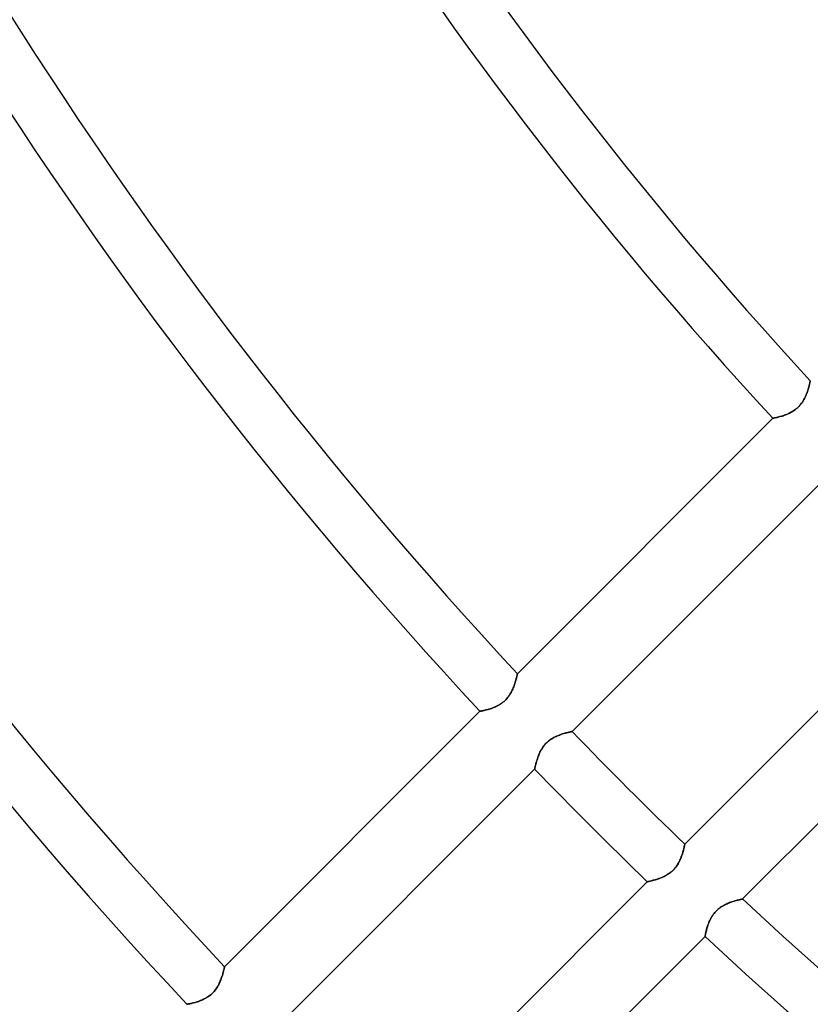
# Model space of a CAD drawing. Header units: millimetres. Extents: x -243 to 243, y -242 to 242.
# Tile 10 of 77: x -127 to -100, y -113 to -80. Entities that reach past the tile are written whole.
import ezdxf

# ---------------------------------------------------------------- set-up
doc = ezdxf.new("R2010")
doc.units = ezdxf.units.MM
doc.layers.add('MAIN-1', color=7, linetype='Continuous')

msp = doc.modelspace()

# ---------------------------------------------------------------- linework, layer by layer
at = {"layer": 'MAIN-1'}
for p, q in [((-100.08, -92.605), (-100.088, -92.635)), ((-100.088, -92.637), (-100.08, -92.607)), ((-100.073, -92.577), (-100.08, -92.605)), ((-100.08, -92.607), (-100.073, -92.579)), ((-100.067, -92.552), (-100.073, -92.577)), ((-100.073, -92.579), (-100.067, -92.553)), ((-100.061, -92.529), (-100.067, -92.552)), ((-100.067, -92.553), (-100.062, -92.53)), ((-100.062, -92.53), (-100.057, -92.509)), ((-100.057, -92.508), (-100.061, -92.529)), ((-100.053, -92.49), (-100.057, -92.508)), ((-100.057, -92.509), (-100.053, -92.491)), ((-100.049, -92.476), (-100.053, -92.49)), ((-100.053, -92.491), (-100.049, -92.476)), ((-100.047, -92.464), (-100.049, -92.476)), ((-100.049, -92.476), (-100.047, -92.465)), ((-100.045, -92.456), (-100.047, -92.464)), ((-100.047, -92.465), (-100.045, -92.456)), ((-100.044, -92.451), (-100.045, -92.456)), ((-100.045, -92.456), (-100.044, -92.451)), ((-100.044, -92.449), (-100.044, -92.451)), ((-100.044, -92.451), (-100.044, -92.449)), ((-100.202, -92.969), (-100.185, -92.929)), ((-100.184, -92.925), (-100.201, -92.965)), ((-100.185, -92.929), (-100.17, -92.89)), ((-100.168, -92.886), (-100.184, -92.925)), ((-100.17, -92.89), (-100.155, -92.851)), ((-100.154, -92.847), (-100.168, -92.886)), ((-100.155, -92.851), (-100.141, -92.812)), ((-100.14, -92.809), (-100.154, -92.847)), ((-100.141, -92.812), (-100.129, -92.775)), ((-100.128, -92.772), (-100.14, -92.809)), ((-100.129, -92.775), (-100.117, -92.738)), ((-100.117, -92.736), (-100.128, -92.772)), ((-100.106, -92.701), (-100.117, -92.736)), ((-100.117, -92.738), (-100.107, -92.703)), ((-100.107, -92.703), (-100.097, -92.669)), ((-100.097, -92.667), (-100.106, -92.701)), ((-100.088, -92.635), (-100.097, -92.667)), ((-100.097, -92.669), (-100.088, -92.637)), ((-100.396, -93.281), (-100.365, -93.244)), ((-100.364, -93.243), (-100.395, -93.28)), ((-100.365, -93.244), (-100.337, -93.206)), ((-100.335, -93.204), (-100.364, -93.243)), ((-100.337, -93.206), (-100.31, -93.168)), ((-100.308, -93.165), (-100.335, -93.204)), ((-100.31, -93.168), (-100.285, -93.128)), ((-100.283, -93.125), (-100.308, -93.165)), ((-100.285, -93.128), (-100.262, -93.089)), ((-100.26, -93.085), (-100.283, -93.125)), ((-100.262, -93.089), (-100.24, -93.049)), ((-100.239, -93.045), (-100.26, -93.085)), ((-100.24, -93.049), (-100.221, -93.009)), ((-100.219, -93.005), (-100.239, -93.045)), ((-100.221, -93.009), (-100.202, -92.969)), ((-100.201, -92.965), (-100.219, -93.005)), ((-100.891, -93.606), (-100.93, -93.619)), ((-100.922, -93.617), (-100.884, -93.603)), ((-100.852, -93.591), (-100.891, -93.606)), ((-100.884, -93.603), (-100.845, -93.588)), ((-100.812, -93.574), (-100.852, -93.591)), ((-100.845, -93.588), (-100.806, -93.572)), ((-100.772, -93.557), (-100.812, -93.574)), ((-100.806, -93.572), (-100.767, -93.554)), ((-100.732, -93.537), (-100.772, -93.557)), ((-100.767, -93.554), (-100.727, -93.535)), ((-100.691, -93.516), (-100.732, -93.537)), ((-100.727, -93.535), (-100.687, -93.514)), ((-100.651, -93.493), (-100.691, -93.516)), ((-100.687, -93.514), (-100.648, -93.491)), ((-100.611, -93.468), (-100.651, -93.493)), ((-100.648, -93.491), (-100.609, -93.467)), ((-100.572, -93.442), (-100.611, -93.468)), ((-100.609, -93.467), (-100.57, -93.44)), ((-100.533, -93.413), (-100.572, -93.442)), ((-100.57, -93.44), (-100.532, -93.412)), ((-100.496, -93.382), (-100.533, -93.413)), ((-100.532, -93.412), (-100.496, -93.381)), ((-100.461, -93.349), (-100.496, -93.382)), ((-100.496, -93.381), (-100.461, -93.35)), ((-100.427, -93.315), (-100.461, -93.349)), ((-100.461, -93.35), (-100.427, -93.316)), ((-100.395, -93.28), (-100.427, -93.315)), ((-100.427, -93.316), (-100.396, -93.281)), ((-101.31, -93.716), (-109.923, -102.329)), ((-101.309, -93.716), (-101.31, -93.716)), ((-101.31, -93.716), (-101.309, -93.716)), ((-101.304, -93.715), (-101.309, -93.716)), ((-101.309, -93.716), (-101.304, -93.715)), ((-101.296, -93.713), (-101.304, -93.715)), ((-101.304, -93.715), (-101.296, -93.713)), ((-101.285, -93.711), (-101.296, -93.713)), ((-101.296, -93.713), (-101.285, -93.711)), ((-101.285, -93.711), (-101.271, -93.708)), ((-101.271, -93.709), (-101.285, -93.711)), ((-101.255, -93.705), (-101.271, -93.709)), ((-101.271, -93.708), (-101.254, -93.705)), ((-101.235, -93.701), (-101.255, -93.705)), ((-101.254, -93.705), (-101.234, -93.701)), ((-101.214, -93.697), (-101.235, -93.701)), ((-101.234, -93.701), (-101.212, -93.696)), ((-101.189, -93.691), (-101.214, -93.697)), ((-101.212, -93.696), (-101.187, -93.691)), ((-101.163, -93.685), (-101.189, -93.691)), ((-101.187, -93.691), (-101.16, -93.685)), ((-101.135, -93.678), (-101.163, -93.685)), ((-101.16, -93.685), (-101.131, -93.678)), ((-101.104, -93.671), (-101.135, -93.678)), ((-101.131, -93.678), (-101.1, -93.67)), ((-101.072, -93.662), (-101.104, -93.671)), ((-101.1, -93.67), (-101.067, -93.661)), ((-101.039, -93.653), (-101.072, -93.662)), ((-101.067, -93.661), (-101.032, -93.651)), ((-101.004, -93.643), (-101.039, -93.653)), ((-101.032, -93.651), (-100.997, -93.641)), ((-100.967, -93.632), (-101.004, -93.643)), ((-100.997, -93.641), (-100.96, -93.629)), ((-100.93, -93.619), (-100.967, -93.632)), ((-100.96, -93.629), (-100.922, -93.617)), ((-108.076, -104.278), (-99.467, -95.67)), ((-95.67, -99.467), (-104.278, -108.076)), ((-102.329, -109.923), (-93.716, -101.31)), ((-109.986, -102.582), (-109.976, -102.548)), ((-109.976, -102.546), (-109.985, -102.58)), ((-109.967, -102.515), (-109.976, -102.546)), ((-109.976, -102.548), (-109.968, -102.516)), ((-109.968, -102.516), (-109.96, -102.486)), ((-109.959, -102.485), (-109.967, -102.515)), ((-109.96, -102.486), (-109.953, -102.458)), ((-109.952, -102.457), (-109.959, -102.485)), ((-109.953, -102.458), (-109.947, -102.432)), ((-109.946, -102.431), (-109.952, -102.457)), ((-109.947, -102.432), (-109.941, -102.409)), ((-109.941, -102.408), (-109.946, -102.431)), ((-109.936, -102.388), (-109.941, -102.408)), ((-109.941, -102.409), (-109.936, -102.388)), ((-109.932, -102.37), (-109.936, -102.388)), ((-109.936, -102.388), (-109.932, -102.371)), ((-109.929, -102.355), (-109.932, -102.37)), ((-109.932, -102.371), (-109.929, -102.356)), ((-109.926, -102.344), (-109.929, -102.355)), ((-109.929, -102.356), (-109.926, -102.344)), ((-109.925, -102.336), (-109.926, -102.344)), ((-109.926, -102.344), (-109.925, -102.336)), ((-109.924, -102.331), (-109.925, -102.336)), ((-109.925, -102.336), (-109.924, -102.331)), ((-109.923, -102.329), (-109.924, -102.331)), ((-109.924, -102.331), (-109.923, -102.329)), ((-110.12, -102.928), (-110.1, -102.888)), ((-110.098, -102.884), (-110.118, -102.925)), ((-110.1, -102.888), (-110.082, -102.848)), ((-110.08, -102.844), (-110.098, -102.884)), ((-110.082, -102.848), (-110.064, -102.809)), ((-110.063, -102.805), (-110.08, -102.844)), ((-110.064, -102.809), (-110.049, -102.769)), ((-110.047, -102.766), (-110.063, -102.805)), ((-110.049, -102.769), (-110.034, -102.73)), ((-110.033, -102.727), (-110.047, -102.766)), ((-110.034, -102.73), (-110.021, -102.692)), ((-110.02, -102.689), (-110.033, -102.727)), ((-110.021, -102.692), (-110.008, -102.654)), ((-110.007, -102.651), (-110.02, -102.689)), ((-110.008, -102.654), (-109.997, -102.617)), ((-109.996, -102.615), (-110.007, -102.651)), ((-109.997, -102.617), (-109.986, -102.582)), ((-109.985, -102.58), (-109.996, -102.615)), ((-110.34, -103.229), (-110.375, -103.261)), ((-110.375, -103.261), (-110.34, -103.229)), ((-110.306, -103.195), (-110.34, -103.229)), ((-110.34, -103.229), (-110.307, -103.195)), ((-110.307, -103.195), (-110.275, -103.16)), ((-110.274, -103.159), (-110.306, -103.195)), ((-110.275, -103.16), (-110.244, -103.124)), ((-110.243, -103.122), (-110.274, -103.159)), ((-110.244, -103.124), (-110.216, -103.086)), ((-110.214, -103.084), (-110.243, -103.122)), ((-110.216, -103.086), (-110.189, -103.047)), ((-110.187, -103.045), (-110.214, -103.084)), ((-110.189, -103.047), (-110.164, -103.008)), ((-110.162, -103.005), (-110.187, -103.045)), ((-110.164, -103.008), (-110.141, -102.968)), ((-110.139, -102.965), (-110.162, -103.005)), ((-110.141, -102.968), (-110.12, -102.928)), ((-110.118, -102.925), (-110.139, -102.965)), ((-111.042, -103.564), (-111.069, -103.571)), ((-111.066, -103.57), (-111.039, -103.564)), ((-111.014, -103.558), (-111.042, -103.564)), ((-111.039, -103.564), (-111.01, -103.557)), ((-110.984, -103.55), (-111.014, -103.558)), ((-111.01, -103.557), (-110.979, -103.549)), ((-110.952, -103.542), (-110.984, -103.55)), ((-110.979, -103.549), (-110.946, -103.54)), ((-110.918, -103.532), (-110.952, -103.542)), ((-110.946, -103.54), (-110.912, -103.531)), ((-110.883, -103.522), (-110.918, -103.532)), ((-110.912, -103.531), (-110.876, -103.52)), ((-110.847, -103.511), (-110.883, -103.522)), ((-110.876, -103.52), (-110.839, -103.508)), ((-110.809, -103.498), (-110.847, -103.511)), ((-110.839, -103.508), (-110.802, -103.496)), ((-110.771, -103.485), (-110.809, -103.498)), ((-110.802, -103.496), (-110.763, -103.482)), ((-110.731, -103.47), (-110.771, -103.485)), ((-110.763, -103.482), (-110.724, -103.467)), ((-110.692, -103.453), (-110.731, -103.47)), ((-110.724, -103.467), (-110.685, -103.451)), ((-110.651, -103.436), (-110.692, -103.453)), ((-110.685, -103.451), (-110.646, -103.433)), ((-110.611, -103.416), (-110.651, -103.436)), ((-110.646, -103.433), (-110.606, -103.414)), ((-110.571, -103.395), (-110.611, -103.416)), ((-110.606, -103.414), (-110.567, -103.393)), ((-110.53, -103.372), (-110.571, -103.395)), ((-110.567, -103.393), (-110.527, -103.37)), ((-110.491, -103.347), (-110.53, -103.372)), ((-110.527, -103.37), (-110.488, -103.346)), ((-110.451, -103.321), (-110.491, -103.347)), ((-110.488, -103.346), (-110.45, -103.319)), ((-110.413, -103.292), (-110.451, -103.321)), ((-110.45, -103.319), (-110.412, -103.291)), ((-110.375, -103.261), (-110.413, -103.292)), ((-110.412, -103.291), (-110.375, -103.261)), ((-111.19, -103.595), (-119.802, -112.207)), ((-111.188, -103.595), (-111.19, -103.595)), ((-111.19, -103.595), (-111.188, -103.595)), ((-111.183, -103.594), (-111.188, -103.595)), ((-111.188, -103.595), (-111.183, -103.594)), ((-111.176, -103.593), (-111.183, -103.594)), ((-111.183, -103.594), (-111.175, -103.593)), ((-111.165, -103.591), (-111.176, -103.593)), ((-111.175, -103.593), (-111.164, -103.591)), ((-111.151, -103.588), (-111.165, -103.591)), ((-111.164, -103.591), (-111.15, -103.588)), ((-111.134, -103.585), (-111.151, -103.588)), ((-111.15, -103.588), (-111.133, -103.584)), ((-111.115, -103.581), (-111.134, -103.585)), ((-111.133, -103.584), (-111.114, -103.58)), ((-111.093, -103.576), (-111.115, -103.581)), ((-111.114, -103.58), (-111.091, -103.576)), ((-111.069, -103.571), (-111.093, -103.576)), ((-111.091, -103.576), (-111.066, -103.57)), ((-108.818, -104.557), (-108.859, -104.588)), ((-108.838, -104.572), (-108.802, -104.546)), ((-108.776, -104.528), (-108.818, -104.557)), ((-108.802, -104.546), (-108.765, -104.522)), ((-108.733, -104.502), (-108.776, -104.528)), ((-108.765, -104.522), (-108.729, -104.499)), ((-108.69, -104.478), (-108.733, -104.502)), ((-108.729, -104.499), (-108.691, -104.478)), ((-108.691, -104.478), (-108.654, -104.459)), ((-108.647, -104.455), (-108.69, -104.478)), ((-108.654, -104.459), (-108.617, -104.441)), ((-108.604, -104.435), (-108.647, -104.455)), ((-108.617, -104.441), (-108.579, -104.424)), ((-108.561, -104.417), (-108.604, -104.435)), ((-108.579, -104.424), (-108.542, -104.409)), ((-108.519, -104.4), (-108.561, -104.417)), ((-108.542, -104.409), (-108.505, -104.395)), ((-108.478, -104.384), (-108.519, -104.4)), ((-108.505, -104.395), (-108.468, -104.381)), ((-108.437, -104.37), (-108.478, -104.384)), ((-108.468, -104.381), (-108.433, -104.369)), ((-108.397, -104.357), (-108.437, -104.37)), ((-108.433, -104.369), (-108.397, -104.358)), ((-108.358, -104.346), (-108.397, -104.357)), ((-108.397, -104.358), (-108.363, -104.347)), ((-108.363, -104.347), (-108.33, -104.338)), ((-108.32, -104.335), (-108.358, -104.346)), ((-108.33, -104.338), (-108.298, -104.329)), ((-108.285, -104.326), (-108.32, -104.335)), ((-108.298, -104.329), (-108.268, -104.321)), ((-108.251, -104.317), (-108.285, -104.326)), ((-108.268, -104.321), (-108.24, -104.314)), ((-108.22, -104.309), (-108.251, -104.317)), ((-108.24, -104.314), (-108.213, -104.308)), ((-108.191, -104.303), (-108.22, -104.309)), ((-108.213, -104.308), (-108.188, -104.302)), ((-108.165, -104.297), (-108.191, -104.303)), ((-108.188, -104.302), (-108.166, -104.297)), ((-108.166, -104.297), (-108.145, -104.293)), ((-108.142, -104.292), (-108.165, -104.297)), ((-108.145, -104.293), (-108.127, -104.289)), ((-108.122, -104.288), (-108.142, -104.292)), ((-108.127, -104.289), (-108.112, -104.286)), ((-108.106, -104.284), (-108.122, -104.288)), ((-108.112, -104.286), (-108.099, -104.283)), ((-108.093, -104.282), (-108.106, -104.284)), ((-108.099, -104.283), (-108.089, -104.281)), ((-108.083, -104.28), (-108.093, -104.282)), ((-108.089, -104.281), (-108.082, -104.28)), ((-108.078, -104.279), (-108.083, -104.28)), ((-108.082, -104.28), (-108.077, -104.279)), ((-108.076, -104.278), (-108.078, -104.279)), ((-108.077, -104.279), (-108.076, -104.278)), ((-109.124, -104.904), (-109.103, -104.867)), ((-109.096, -104.856), (-109.122, -104.899)), ((-109.103, -104.867), (-109.079, -104.83)), ((-109.068, -104.813), (-109.096, -104.856)), ((-109.079, -104.83), (-109.055, -104.794)), ((-109.038, -104.772), (-109.068, -104.813)), ((-109.055, -104.794), (-109.028, -104.758)), ((-109.006, -104.731), (-109.038, -104.772)), ((-109.028, -104.758), (-109, -104.724)), ((-108.972, -104.692), (-109.006, -104.731)), ((-109, -104.724), (-108.97, -104.691)), ((-108.936, -104.655), (-108.972, -104.692)), ((-108.97, -104.691), (-108.939, -104.659)), ((-108.939, -104.659), (-108.907, -104.628)), ((-108.898, -104.621), (-108.936, -104.655)), ((-108.907, -104.628), (-108.873, -104.599)), ((-108.859, -104.588), (-108.898, -104.621)), ((-108.873, -104.599), (-108.838, -104.572)), ((-109.25, -105.195), (-109.263, -105.234)), ((-109.261, -105.23), (-109.25, -105.195)), ((-109.237, -105.155), (-109.25, -105.195)), ((-109.25, -105.195), (-109.238, -105.16)), ((-109.238, -105.16), (-109.225, -105.124)), ((-109.221, -105.113), (-109.237, -105.155)), ((-109.225, -105.124), (-109.211, -105.088)), ((-109.205, -105.071), (-109.221, -105.113)), ((-109.211, -105.088), (-109.197, -105.052)), ((-109.187, -105.028), (-109.205, -105.071)), ((-109.197, -105.052), (-109.18, -105.015)), ((-109.167, -104.985), (-109.187, -105.028)), ((-109.18, -105.015), (-109.163, -104.978)), ((-109.145, -104.942), (-109.167, -104.985)), ((-109.163, -104.978), (-109.144, -104.941)), ((-109.122, -104.899), (-109.145, -104.942)), ((-109.144, -104.941), (-109.124, -104.904)), ((-117.95, -114.153), (-109.342, -105.544)), ((-109.342, -105.544), (-109.341, -105.543)), ((-109.341, -105.543), (-109.342, -105.544)), ((-109.34, -105.537), (-109.341, -105.543)), ((-109.341, -105.543), (-109.34, -105.539)), ((-109.338, -105.528), (-109.34, -105.537)), ((-109.34, -105.539), (-109.339, -105.532)), ((-109.339, -105.532), (-109.337, -105.522)), ((-109.335, -105.515), (-109.338, -105.528)), ((-109.337, -105.522), (-109.334, -105.509)), ((-109.332, -105.499), (-109.335, -105.515)), ((-109.334, -105.509), (-109.331, -105.494)), ((-109.328, -105.48), (-109.332, -105.499)), ((-109.331, -105.494), (-109.327, -105.476)), ((-109.323, -105.457), (-109.328, -105.48)), ((-109.327, -105.476), (-109.322, -105.457)), ((-109.317, -105.432), (-109.323, -105.457)), ((-109.322, -105.457), (-109.317, -105.434)), ((-109.31, -105.405), (-109.317, -105.432)), ((-109.317, -105.434), (-109.312, -105.41)), ((-109.312, -105.41), (-109.305, -105.384)), ((-109.303, -105.375), (-109.31, -105.405)), ((-109.305, -105.384), (-109.298, -105.356)), ((-109.294, -105.342), (-109.303, -105.375)), ((-109.298, -105.356), (-109.29, -105.326)), ((-109.285, -105.308), (-109.294, -105.342)), ((-109.29, -105.326), (-109.281, -105.295)), ((-109.274, -105.272), (-109.285, -105.308)), ((-109.281, -105.295), (-109.272, -105.263)), ((-109.263, -105.234), (-109.274, -105.272)), ((-109.272, -105.263), (-109.261, -105.23)), ((-104.314, -108.24), (-104.308, -108.213)), ((-104.303, -108.191), (-104.309, -108.22)), ((-104.308, -108.213), (-104.302, -108.188)), ((-104.297, -108.165), (-104.303, -108.191)), ((-104.302, -108.188), (-104.297, -108.166)), ((-104.292, -108.142), (-104.297, -108.165)), ((-104.297, -108.166), (-104.293, -108.145)), ((-104.293, -108.145), (-104.289, -108.127)), ((-104.288, -108.122), (-104.292, -108.142)), ((-104.289, -108.127), (-104.286, -108.112)), ((-104.284, -108.106), (-104.288, -108.122)), ((-104.286, -108.112), (-104.283, -108.099)), ((-104.282, -108.093), (-104.284, -108.106)), ((-104.283, -108.099), (-104.281, -108.089)), ((-104.28, -108.083), (-104.282, -108.093)), ((-104.281, -108.089), (-104.28, -108.082)), ((-104.28, -108.082), (-104.279, -108.077)), ((-104.279, -108.078), (-104.28, -108.083)), ((-104.278, -108.076), (-104.279, -108.078)), ((-104.279, -108.077), (-104.278, -108.076)), ((-104.424, -108.579), (-104.409, -108.542)), ((-104.4, -108.519), (-104.417, -108.561)), ((-104.409, -108.542), (-104.395, -108.505)), ((-104.384, -108.478), (-104.4, -108.519)), ((-104.395, -108.505), (-104.381, -108.468)), ((-104.37, -108.437), (-104.384, -108.478)), ((-104.381, -108.468), (-104.369, -108.433)), ((-104.357, -108.397), (-104.37, -108.437)), ((-104.369, -108.433), (-104.358, -108.397)), ((-104.358, -108.397), (-104.347, -108.363)), ((-104.346, -108.358), (-104.357, -108.397)), ((-104.347, -108.363), (-104.338, -108.33)), ((-104.335, -108.32), (-104.346, -108.358)), ((-104.338, -108.33), (-104.329, -108.298)), ((-104.326, -108.285), (-104.335, -108.32)), ((-104.329, -108.298), (-104.321, -108.268)), ((-104.317, -108.251), (-104.326, -108.285)), ((-104.321, -108.268), (-104.314, -108.24)), ((-104.309, -108.22), (-104.317, -108.251)), ((-104.628, -108.907), (-104.599, -108.873)), ((-104.588, -108.859), (-104.621, -108.898)), ((-104.599, -108.873), (-104.572, -108.838)), ((-104.557, -108.818), (-104.588, -108.859)), ((-104.572, -108.838), (-104.546, -108.802)), ((-104.528, -108.776), (-104.557, -108.818)), ((-104.546, -108.802), (-104.522, -108.765)), ((-104.502, -108.733), (-104.528, -108.776)), ((-104.522, -108.765), (-104.499, -108.729)), ((-104.478, -108.69), (-104.502, -108.733)), ((-104.499, -108.729), (-104.478, -108.691)), ((-104.455, -108.647), (-104.478, -108.69)), ((-104.478, -108.691), (-104.459, -108.654)), ((-104.459, -108.654), (-104.441, -108.617)), ((-104.435, -108.604), (-104.455, -108.647)), ((-104.441, -108.617), (-104.424, -108.579)), ((-104.417, -108.561), (-104.435, -108.604)), ((-105.071, -109.205), (-105.113, -109.221)), ((-105.088, -109.211), (-105.052, -109.197)), ((-105.028, -109.187), (-105.071, -109.205)), ((-105.052, -109.197), (-105.015, -109.18)), ((-104.985, -109.167), (-105.028, -109.187)), ((-105.015, -109.18), (-104.978, -109.163)), ((-104.942, -109.145), (-104.985, -109.167)), ((-104.978, -109.163), (-104.941, -109.144)), ((-104.899, -109.122), (-104.942, -109.145)), ((-104.941, -109.144), (-104.904, -109.124)), ((-104.904, -109.124), (-104.867, -109.103)), ((-104.856, -109.096), (-104.899, -109.122)), ((-104.867, -109.103), (-104.83, -109.079)), ((-104.813, -109.068), (-104.856, -109.096)), ((-104.83, -109.079), (-104.794, -109.055)), ((-104.772, -109.038), (-104.813, -109.068)), ((-104.794, -109.055), (-104.758, -109.028)), ((-104.731, -109.006), (-104.772, -109.038)), ((-104.758, -109.028), (-104.724, -109)), ((-104.692, -108.972), (-104.731, -109.006)), ((-104.724, -109), (-104.691, -108.97)), ((-104.655, -108.936), (-104.692, -108.972)), ((-104.691, -108.97), (-104.659, -108.939)), ((-104.659, -108.939), (-104.628, -108.907)), ((-104.621, -108.898), (-104.655, -108.936)), ((-105.544, -109.342), (-114.153, -117.95)), ((-105.543, -109.341), (-105.544, -109.342)), ((-105.544, -109.342), (-105.543, -109.341)), ((-105.537, -109.34), (-105.543, -109.341)), ((-105.543, -109.341), (-105.539, -109.34)), ((-105.539, -109.34), (-105.532, -109.339)), ((-105.528, -109.338), (-105.537, -109.34)), ((-105.532, -109.339), (-105.522, -109.337)), ((-105.515, -109.335), (-105.528, -109.338)), ((-105.522, -109.337), (-105.509, -109.334)), ((-105.499, -109.332), (-105.515, -109.335)), ((-105.509, -109.334), (-105.494, -109.331)), ((-105.48, -109.328), (-105.499, -109.332)), ((-105.494, -109.331), (-105.476, -109.327)), ((-105.457, -109.323), (-105.48, -109.328)), ((-105.476, -109.327), (-105.457, -109.322)), ((-105.432, -109.317), (-105.457, -109.323)), ((-105.457, -109.322), (-105.434, -109.317)), ((-105.434, -109.317), (-105.41, -109.312)), ((-105.405, -109.31), (-105.432, -109.317)), ((-105.41, -109.312), (-105.384, -109.305)), ((-105.375, -109.303), (-105.405, -109.31)), ((-105.384, -109.305), (-105.356, -109.298)), ((-105.342, -109.294), (-105.375, -109.303)), ((-105.356, -109.298), (-105.326, -109.29)), ((-105.308, -109.285), (-105.342, -109.294)), ((-105.326, -109.29), (-105.295, -109.281)), ((-105.272, -109.274), (-105.308, -109.285)), ((-105.295, -109.281), (-105.263, -109.272)), ((-105.234, -109.263), (-105.272, -109.274)), ((-105.263, -109.272), (-105.23, -109.261)), ((-105.195, -109.25), (-105.234, -109.263)), ((-105.23, -109.261), (-105.195, -109.25)), ((-105.155, -109.237), (-105.195, -109.25)), ((-105.195, -109.25), (-105.16, -109.238)), ((-105.16, -109.238), (-105.124, -109.225)), ((-105.113, -109.221), (-105.155, -109.237)), ((-105.124, -109.225), (-105.088, -109.211)), ((-103.086, -110.216), (-103.047, -110.189)), ((-103.045, -110.187), (-103.084, -110.214)), ((-103.047, -110.189), (-103.008, -110.164)), ((-103.005, -110.162), (-103.045, -110.187)), ((-103.008, -110.164), (-102.968, -110.141)), ((-102.965, -110.139), (-103.005, -110.162)), ((-102.968, -110.141), (-102.928, -110.12)), ((-102.925, -110.118), (-102.965, -110.139)), ((-102.928, -110.12), (-102.888, -110.1)), ((-102.884, -110.098), (-102.925, -110.118)), ((-102.888, -110.1), (-102.848, -110.082)), ((-102.844, -110.08), (-102.884, -110.098)), ((-102.848, -110.082), (-102.809, -110.064)), ((-102.805, -110.063), (-102.844, -110.08)), ((-102.809, -110.064), (-102.769, -110.049)), ((-102.766, -110.047), (-102.805, -110.063)), ((-102.769, -110.049), (-102.73, -110.034)), ((-102.727, -110.033), (-102.766, -110.047)), ((-102.73, -110.034), (-102.692, -110.021)), ((-102.689, -110.02), (-102.727, -110.033)), ((-102.692, -110.021), (-102.654, -110.008)), ((-102.651, -110.007), (-102.689, -110.02)), ((-102.654, -110.008), (-102.617, -109.997)), ((-102.615, -109.996), (-102.651, -110.007)), ((-102.617, -109.997), (-102.582, -109.986)), ((-102.58, -109.985), (-102.615, -109.996)), ((-102.582, -109.986), (-102.548, -109.976)), ((-102.546, -109.976), (-102.58, -109.985)), ((-102.548, -109.976), (-102.516, -109.968)), ((-102.515, -109.967), (-102.546, -109.976)), ((-102.516, -109.968), (-102.486, -109.96)), ((-102.485, -109.959), (-102.515, -109.967)), ((-102.486, -109.96), (-102.458, -109.953)), ((-102.457, -109.952), (-102.485, -109.959)), ((-102.458, -109.953), (-102.432, -109.947)), ((-102.431, -109.946), (-102.457, -109.952)), ((-102.432, -109.947), (-102.409, -109.941)), ((-102.408, -109.941), (-102.431, -109.946)), ((-102.409, -109.941), (-102.388, -109.936)), ((-102.388, -109.936), (-102.408, -109.941)), ((-102.388, -109.936), (-102.371, -109.932)), ((-102.37, -109.932), (-102.388, -109.936)), ((-102.371, -109.932), (-102.356, -109.929)), ((-102.355, -109.929), (-102.37, -109.932)), ((-102.356, -109.929), (-102.344, -109.926)), ((-102.344, -109.926), (-102.355, -109.929)), ((-102.344, -109.926), (-102.336, -109.925)), ((-102.336, -109.925), (-102.344, -109.926)), ((-102.336, -109.925), (-102.331, -109.924)), ((-102.331, -109.924), (-102.336, -109.925)), ((-102.331, -109.924), (-102.329, -109.923)), ((-102.329, -109.923), (-102.331, -109.924)), ((-103.372, -110.53), (-103.395, -110.571)), ((-103.393, -110.567), (-103.37, -110.527)), ((-103.347, -110.491), (-103.372, -110.53)), ((-103.37, -110.527), (-103.346, -110.488)), ((-103.321, -110.451), (-103.347, -110.491)), ((-103.346, -110.488), (-103.319, -110.45)), ((-103.292, -110.413), (-103.321, -110.451)), ((-103.319, -110.45), (-103.291, -110.412)), ((-103.261, -110.375), (-103.292, -110.413)), ((-103.291, -110.412), (-103.261, -110.375)), ((-103.261, -110.375), (-103.229, -110.34)), ((-103.229, -110.34), (-103.261, -110.375)), ((-103.195, -110.306), (-103.229, -110.34)), ((-103.229, -110.34), (-103.195, -110.307)), ((-103.159, -110.274), (-103.195, -110.306)), ((-103.195, -110.307), (-103.16, -110.275)), ((-103.16, -110.275), (-103.124, -110.244)), ((-103.122, -110.243), (-103.159, -110.274)), ((-103.124, -110.244), (-103.086, -110.216)), ((-103.084, -110.214), (-103.122, -110.243)), ((-103.511, -110.847), (-103.522, -110.883)), ((-103.52, -110.876), (-103.508, -110.839)), ((-103.498, -110.809), (-103.511, -110.847)), ((-103.508, -110.839), (-103.496, -110.802)), ((-103.485, -110.771), (-103.498, -110.809)), ((-103.496, -110.802), (-103.482, -110.763)), ((-103.47, -110.731), (-103.485, -110.771)), ((-103.482, -110.763), (-103.467, -110.724)), ((-103.453, -110.692), (-103.47, -110.731)), ((-103.467, -110.724), (-103.451, -110.685)), ((-103.436, -110.651), (-103.453, -110.692)), ((-103.451, -110.685), (-103.433, -110.646)), ((-103.416, -110.611), (-103.436, -110.651)), ((-103.433, -110.646), (-103.414, -110.606)), ((-103.395, -110.571), (-103.416, -110.611)), ((-103.414, -110.606), (-103.393, -110.567)), ((-112.207, -119.802), (-103.595, -111.19)), ((-103.595, -111.188), (-103.594, -111.183)), ((-103.594, -111.183), (-103.595, -111.188)), ((-103.595, -111.19), (-103.595, -111.188)), ((-103.595, -111.188), (-103.595, -111.19)), ((-103.594, -111.183), (-103.593, -111.175)), ((-103.593, -111.176), (-103.594, -111.183)), ((-103.593, -111.175), (-103.591, -111.164)), ((-103.591, -111.165), (-103.593, -111.176)), ((-103.591, -111.164), (-103.588, -111.15)), ((-103.588, -111.151), (-103.591, -111.165)), ((-103.588, -111.15), (-103.584, -111.133)), ((-103.585, -111.134), (-103.588, -111.151)), ((-103.581, -111.115), (-103.585, -111.134)), ((-103.584, -111.133), (-103.58, -111.114)), ((-103.576, -111.093), (-103.581, -111.115)), ((-103.58, -111.114), (-103.576, -111.091)), ((-103.576, -111.091), (-103.57, -111.066)), ((-103.571, -111.069), (-103.576, -111.093)), ((-103.564, -111.042), (-103.571, -111.069)), ((-103.57, -111.066), (-103.564, -111.039)), ((-103.564, -111.039), (-103.557, -111.01)), ((-103.558, -111.014), (-103.564, -111.042)), ((-103.55, -110.984), (-103.558, -111.014)), ((-103.557, -111.01), (-103.549, -110.979)), ((-103.542, -110.952), (-103.55, -110.984)), ((-103.549, -110.979), (-103.54, -110.946)), ((-103.532, -110.918), (-103.542, -110.952)), ((-103.54, -110.946), (-103.531, -110.912)), ((-103.522, -110.883), (-103.532, -110.918)), ((-103.531, -110.912), (-103.52, -110.876)), ((-119.885, -112.53), (-119.898, -112.567)), ((-119.886, -112.532), (-119.875, -112.496)), ((-119.874, -112.493), (-119.885, -112.53)), ((-119.875, -112.496), (-119.864, -112.46)), ((-119.864, -112.458), (-119.874, -112.493)), ((-119.854, -112.425), (-119.864, -112.458)), ((-119.864, -112.46), (-119.855, -112.427)), ((-119.855, -112.427), (-119.846, -112.395)), ((-119.845, -112.393), (-119.854, -112.425)), ((-119.846, -112.395), (-119.838, -112.365)), ((-119.838, -112.363), (-119.845, -112.393)), ((-119.831, -112.335), (-119.838, -112.363)), ((-119.838, -112.365), (-119.831, -112.337)), ((-119.825, -112.31), (-119.831, -112.335)), ((-119.831, -112.337), (-119.825, -112.311)), ((-119.819, -112.286), (-119.825, -112.31)), ((-119.825, -112.311), (-119.819, -112.287)), ((-119.814, -112.266), (-119.819, -112.286)), ((-119.819, -112.287), (-119.815, -112.267)), ((-119.815, -112.267), (-119.811, -112.249)), ((-119.811, -112.248), (-119.814, -112.266)), ((-119.807, -112.234), (-119.811, -112.248)), ((-119.811, -112.249), (-119.807, -112.234)), ((-119.805, -112.222), (-119.807, -112.234)), ((-119.807, -112.234), (-119.805, -112.223)), ((-119.803, -112.214), (-119.805, -112.222)), ((-119.805, -112.223), (-119.803, -112.214)), ((-119.802, -112.209), (-119.803, -112.214)), ((-119.803, -112.214), (-119.802, -112.209)), ((-119.802, -112.207), (-119.802, -112.209)), ((-119.802, -112.209), (-119.802, -112.207)), ((-120.042, -112.886), (-120.019, -112.846)), ((-120.017, -112.843), (-120.04, -112.883)), ((-120.019, -112.846), (-119.998, -112.806)), ((-119.996, -112.803), (-120.017, -112.843)), ((-119.998, -112.806), (-119.978, -112.766)), ((-119.976, -112.763), (-119.996, -112.803)), ((-119.978, -112.766), (-119.96, -112.727)), ((-119.958, -112.723), (-119.976, -112.763)), ((-119.96, -112.727), (-119.943, -112.687)), ((-119.941, -112.683), (-119.958, -112.723)), ((-119.943, -112.687), (-119.927, -112.647)), ((-119.925, -112.644), (-119.941, -112.683)), ((-119.927, -112.647), (-119.912, -112.608)), ((-119.911, -112.605), (-119.925, -112.644)), ((-119.912, -112.608), (-119.899, -112.57)), ((-119.898, -112.567), (-119.911, -112.605)), ((-119.899, -112.57), (-119.886, -112.532)), ((-120.291, -113.17), (-120.329, -113.199)), ((-120.328, -113.198), (-120.29, -113.169)), ((-120.254, -113.139), (-120.291, -113.17)), ((-120.29, -113.169), (-120.253, -113.139)), ((-120.218, -113.107), (-120.254, -113.139)), ((-120.253, -113.139), (-120.218, -113.107)), ((-120.184, -113.073), (-120.218, -113.107)), ((-120.218, -113.107), (-120.185, -113.073)), ((-120.185, -113.073), (-120.153, -113.038)), ((-120.152, -113.037), (-120.184, -113.073)), ((-120.153, -113.038), (-120.122, -113.002)), ((-120.121, -113), (-120.152, -113.037)), ((-120.122, -113.002), (-120.094, -112.964)), ((-120.092, -112.962), (-120.121, -113)), ((-120.094, -112.964), (-120.067, -112.925)), ((-120.065, -112.923), (-120.092, -112.962)), ((-120.067, -112.925), (-120.042, -112.886)), ((-120.04, -112.883), (-120.065, -112.923)), ((-121.066, -113.473), (-121.068, -113.474)), ((-121.068, -113.474), (-121.066, -113.473)), ((-121.062, -113.473), (-121.066, -113.473)), ((-121.066, -113.473), (-121.062, -113.473)), ((-121.054, -113.471), (-121.062, -113.473)), ((-121.062, -113.473), (-121.054, -113.471)), ((-121.043, -113.469), (-121.054, -113.471)), ((-121.054, -113.471), (-121.043, -113.469)), ((-121.029, -113.466), (-121.043, -113.469)), ((-121.043, -113.469), (-121.029, -113.466)), ((-121.012, -113.463), (-121.029, -113.466)), ((-121.029, -113.466), (-121.012, -113.463)), ((-121.012, -113.463), (-120.992, -113.458)), ((-120.993, -113.459), (-121.012, -113.463)), ((-120.971, -113.454), (-120.993, -113.459)), ((-120.992, -113.458), (-120.969, -113.454)), ((-120.947, -113.449), (-120.971, -113.454)), ((-120.969, -113.454), (-120.945, -113.448)), ((-120.921, -113.443), (-120.947, -113.449)), ((-120.945, -113.448), (-120.918, -113.442)), ((-120.892, -113.436), (-120.921, -113.443)), ((-120.918, -113.442), (-120.888, -113.435)), ((-120.862, -113.428), (-120.892, -113.436)), ((-120.888, -113.435), (-120.857, -113.427)), ((-120.83, -113.42), (-120.862, -113.428)), ((-120.857, -113.427), (-120.824, -113.418)), ((-120.796, -113.41), (-120.83, -113.42)), ((-120.824, -113.418), (-120.79, -113.409)), ((-120.761, -113.4), (-120.796, -113.41)), ((-120.79, -113.409), (-120.754, -113.398)), ((-120.725, -113.389), (-120.761, -113.4)), ((-120.754, -113.398), (-120.717, -113.386)), ((-120.687, -113.376), (-120.725, -113.389)), ((-120.717, -113.386), (-120.68, -113.374)), ((-120.649, -113.363), (-120.687, -113.376)), ((-120.68, -113.374), (-120.642, -113.36)), ((-120.61, -113.348), (-120.649, -113.363)), ((-120.642, -113.36), (-120.603, -113.345)), ((-120.57, -113.331), (-120.61, -113.348)), ((-120.603, -113.345), (-120.564, -113.329)), ((-120.53, -113.314), (-120.57, -113.331)), ((-120.564, -113.329), (-120.524, -113.311)), ((-120.489, -113.294), (-120.53, -113.314)), ((-120.524, -113.311), (-120.485, -113.292)), ((-120.449, -113.273), (-120.489, -113.294)), ((-120.485, -113.292), (-120.445, -113.271)), ((-120.409, -113.25), (-120.449, -113.273)), ((-120.445, -113.271), (-120.406, -113.248)), ((-120.369, -113.225), (-120.409, -113.25)), ((-120.406, -113.248), (-120.366, -113.224)), ((-120.329, -113.199), (-120.369, -113.225)), ((-120.366, -113.224), (-120.328, -113.198))]:
    msp.add_line(p, q, dxfattribs=at)
for radius, start, end in [(180, 89.99998, 270.00002), (179, 89.99998, 270.00002), (189, 179.99998, 0), (188, 179.99998, 0), (180, 179.99998, 270.00002), (179, 179.99998, 270.00002), (165.933, 179.99998, 223.14542), (151.971, 179.99998, 222.97497), (138.009, 179.99998, 222.77002), (124.047, 179.99998, 222.51889), (164.143, 180.00002, 223.1252), (150.181, 180.00002, 222.95084), (136.219, 180.00002, 222.74068), (122.257, 180.00002, 222.48257), (150.181, 223.97558, 226.02442), (151.971, 223.98767, 226.01233), (150.181, 227.04915, 312.95083), (151.971, 227.02503, 312.975)]:
    msp.add_arc((0, 0), radius, start, end, dxfattribs=at)
msp.add_ellipse((31.802, 43.271), major_axis=(134.042, 184.493), ratio=0.809017, start_param=2.827433, end_param=2.963022, dxfattribs=at)

doc.saveas('drawing.dxf')
